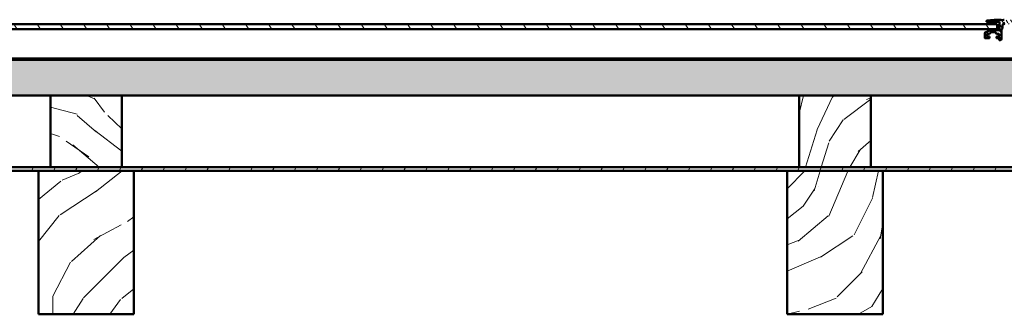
# Model space of a CAD drawing. Header units: millimetres. Extents: x 200 to 13555, y -185 to 8310.
# Tile 34 of 70: x 3215 to 4039, y 7434 to 7680. Entities that reach past the tile are written whole.
import ezdxf

# ---------------------------------------------------------------- set-up
doc = ezdxf.new("R2010")
doc.units = ezdxf.units.MM
doc.header["$LTSCALE"] = 10
doc.layers.add('Schraffur', color=7, linetype='Continuous', lineweight=18)
doc.layers.add('Sichtbare Kanten(DIN)', color=7, linetype='Continuous', lineweight=50)
pattern_1 = [(40.236, (-22.979, 22.979), (-1622.059693, -1351.69925), [23.019, -2278.8735]), (56.3099, (-5.407, 37.848), (405.51513, 675.85762), [29.242, -945.494]), (90, (10.81, 62.18), (-135.1716, 135.1716), [21.6274, -248.7163]), (91.8476, (10.814, 83.806), (-135.17061, 3919.9680786), [41.925, -4150.5732]), (57.9946, (9.462, 125.71), (-946.201179, -1486.886665), [25.5042, -2524.8982]), (45, (22.98, 147.34), (0, 270.343), [47.7904, -143.371]), (35.538, (56.772, 181.13), (-811.02639, -540.690855), [23.2557, -1139.5342]), (39.289, (-59.475, 59.475), (-1351.7233, -1081.362832), [19.2115, -1901.9376]), (45, (-44.6, 71.64), (0, 270.343), [28.6742, -162.4872]), (73.3008, (-24.331, 91.917), (675.856861, 2297.92012), [28.2246, -2794.2447]), (97.125, (-16.22, 118.951), (135.171067, -1216.54319), [43.5915, -2135.9803]), (84.2894, (-21.627, 162.206), (135.171614, 1486.886355), [27.1692, -2689.7367]), (51.3402, (-18.924, 189.24), (946.200334, 1216.5438), [34.621, -1696.42]), (33.111, (2.703, 216.274), (-2297.920462, -1486.870144), [37.1169, -3674.5621]), (38.29, (-101.379, 101.379), (1351.718886, 1081.368882), [32.7215, -3239.4405]), (48.3665, (-75.696, 121.654), (2027.569932, 2297.915776), [32.5536, -3222.8095]), (78.6901, (-54.07, 145.985), (-135.17126, -405.51454), [34.4622, -654.7795]), (92.4896, (-47.31, 179.778), (-135.173614, 2838.594139), [31.1188, -3080.7574]), (59.9314, (-48.662, 210.868), (1081.375448, 1892.405787), [29.6763, -2937.9407]), (45, (-33.8, 236.55), (0, 270.343), [22.9394, -168.222]), (32.005, (-17.572, 252.771), (1486.89327, 946.190798), [25.5042, -2524.8982]), (45, (41.9, 41.9), (0, 270.343), [0, -191.1614]), (268.152, (40.5515, 81.103), (135.1979764, 3919.967135), [41.925, -4150.5732]), (251.565, (-95.97, 174.37), (-0.0001, -270.34295), [17.098, -410.351]), (233.13, (-101.38, 158.15), (-675.859614, -946.199756), [27.0342, -1324.6817]), (201.801, (-117.6, 136.523), (-946.20301, -405.5075), [14.5585, -1441.2845]), (71.5651, (40.55, 81.1), (-0.00035, 270.34295), [21.3724, -406.0766]), (51.7098, (47.31, 101.379), (-1081.3736, -1351.715111), [32.7215, -3239.4405]), (34.875, (67.586, 127.061), (2703.4351825, 1892.3815334), [54.3719, -5382.8188]), (34.695, (-8.11, 8.11), (946.20333, 675.85574), [21.3724, -2115.8702]), (60.5241, (9.462, 20.276), (-1081.369994, -1892.396507), [35.7118, -3535.473]), (87.8789, (27.034, 51.365), (-135.171471, -3379.282917), [36.5214, -3615.608]), (79.6952, (28.386, 87.861), (405.51294, 2297.917993), [30.2253, -2992.307]), (54.4623, (33.793, 117.6), (540.68661, 811.02922), [34.8837, -1127.906]), (38.418, (54.0686, 145.985), (-2568.2611067, -2027.5705396), [50.0317, -4953.1453]), (36.87, (-41.903, 41.903), (-946.199756, -675.859614), [27.0342, -1324.6817]), (56.3099, (-20.276, 58.124), (405.51513, 675.85762), [29.242, -945.494]), (87.5104, (-4.055, 82.455), (-135.173614, -2838.594139), [31.1188, -3080.7574]), (90, (-2.7, 113.54), (-135.1716, 135.1716), [35.1446, -235.1993]), (62.354, (-2.703, 148.689), (-1216.541286, -2297.908857), [32.0446, -3172.4002]), (41.634, (12.165, 177.075), (-2297.898082, -2027.589985), [32.5536, -3222.8095]), (27.897, (36.496, 198.702), (1757.226429, 946.188096), [26.0008, -2574.084]), (36.254, (-75.696, 75.696), (1081.370083, 811.032443), [25.1433, -2489.1893]), (59.9314, (-55.42, 90.565), (1081.375448, 1892.405787), [29.6763, -2937.9407]), (77.0054, (-40.551, 116.248), (-270.342865, -1081.37266), [36.0683, -1767.3447]), (94.8991, (-32.441, 151.392), (270.342957, -3244.1094184), [47.4835, -4700.8696]), (60.9454, (-36.496, 198.702), (-405.514917, -675.85818), [27.8335, -1363.843]), (38.991, (-22.979, 223.033), (1486.880968, 1216.539186), [36.5214, -3615.608]), (21.801, (5.407, 246.012), (946.20301, 405.5075), [14.5585, -1441.2845]), (35.538, (-116.248, 116.248), (-811.02639, -540.690855), [23.2557, -1139.5342]), (55.008, (-97.324, 129.765), (1216.544385, 1757.231934), [32.9996, -3266.9678]), (82.4054, (-78.3995, 156.799), (405.5134296, 3108.954545), [40.9103, -4050.1179]), (74.0546, (62.179, 62.179), (405.514497, 1486.886393), [19.6812, -1948.451]), (55.7843, (67.586, 81.103), (-1757.23487, -2568.266608), [40.8657, -4045.702]), (37.875, (90.565, 114.896), (-1081.3721, -811.029496), [46.2358, -1494.9568])]
pattern_2 = [(25.23602, (-16.249, 28.144), (-1916.634516, -885.822018), [23.019, -2278.8735]), (41.3099, (4.573, 37.958), (566.62215, 547.8735), [29.242, -945.494]), (75, (26.54, 57.26), (-95.5808, 165.5507), [21.6274, -248.7163]), (76.84762, (32.136, 78.152), (883.99613, 3821.383476), [41.925, -4150.5732]), (42.99462, (41.676, 118.977), (-1298.79428, -1191.327849), [25.5042, -2524.8982]), (30, (60.33, 136.37), (69.97, 261.1314), [47.7904, -143.371]), (20.53802, (101.717, 160.264), (-923.3323, -312.35854), [23.2557, -1139.5342]), (24.28902, (-42.056, 72.842), (-1585.54147, -694.66517), [19.2115, -1901.9376]), (30, (-24.54, 80.74), (69.97, 261.1314), [28.6742, -162.487]), (58.30082, (0.288, 95.082), (1247.572295, 2044.696246), [28.2246, -2794.2447]), (82.12502, (15.119, 119.096), (-184.298853, -1210.075403), [43.5915, -2135.9803]), (69.28942, (21.091, 162.276), (515.399716, 1401.237142), [27.1692, -2689.7367]), (36.34022, (30.7, 187.69), (1228.823683, 930.196886), [34.621, -1696.42]), (18.11102, (58.587, 208.205), (-2604.450705, -841.461703), [37.117, -3674.562]), (23.29002, (-71.686, 124.163), (1585.538774, 694.672154), [32.7215, -3239.4405]), (33.36652, (-41.63, 137.101), (2553.225872, 1694.843471), [32.5536, -3222.8095]), (63.6901, (-14.44, 155.005), (-235.52016, -356.71216), [34.462, -654.7795]), (77.48962, (0.832, 185.897), (604.113463, 2776.857129), [31.1188, -3080.7574]), (44.93142, (7.573, 216.277), (1534.318532, 1548.043658), [29.6763, -2937.9407]), (30, (28.58, 237.24), (69.97, 261.1314), [22.9394, -168.222]), (17.00502, (48.448, 248.706), (1681.120605, 529.114484), [25.5042, -2524.8982]), (30, (51.32, 29.63), (69.97, 261.1314), [0, -191.1614]), (253.15202, (60.161, 67.844), (1145.151913, 3751.406127), [41.925, -4150.5732]), (236.565, (-47.57, 193.27), (-69.9699, -261.1312), [17.098, -410.351]), (218.13002, (-56.992, 179), (-897.72449, -739.03379), [27.0342, -1324.6817]), (186.80102, (-78.257, 162.308), (-1018.91493, -146.7952), [14.5585, -1441.2845]), (56.5651, (60.16, 67.84), (69.9695, 261.1314), [21.3724, -406.0766]), (36.70982, (71.937, 85.68), (-1394.375905, -1025.776994), [32.7215, -3239.4405]), (19.87502, (98.169, 105.239), (3101.1018064, 1128.2008865), [54.3719, -5382.8188]), (19.69502, (-5.735, 9.933), (1088.886412, 407.931495), [21.3724, -2115.87]), (45.52412, (14.387, 17.136), (-1534.310861, -1548.036105), [35.7118, -3535.473]), (72.87892, (39.407, 42.618), (-1005.18714, -3229.152083), [36.5214, -3615.608]), (64.69522, (50.159, 77.521), (986.439542, 2114.664247), [30.2253, -2992.307]), (39.46232, (63.078, 104.846), (732.17272, 643.45436), [34.8837, -1127.906]), (23.41802, (90.01, 127.017), (-3005.523101, -1293.769027), [50.0317, -4953.1453]), (21.87002, (-29.63, 51.32), (-1088.88396, -407.93616), [27.0342, -1324.6817]), (41.3099, (-4.54, 61.39), (566.62215, 547.8735), [29.242, -945.494]), (72.51042, (17.424, 80.695), (-865.248859, -2706.886219), [31.1188, -3080.7574]), (75, (26.78, 110.37), (-95.5808, 165.5507), [35.1446, -235.1993]), (47.35402, (35.872, 144.322), (-1769.830484, -1904.746144), [32.0446, -3172.4002]), (26.63402, (57.581, 167.892), (-2744.377479, -1363.762809), [32.5536, -3222.8095]), (12.89702, (86.68, 182.486), (1942.241712, 459.144606), [26.0008, -2574.084]), (21.25402, (-53.525, 92.708), (1254.433738, 503.518496), [25.1433, -2489.1893]), (44.93142, (-30.092, 101.823), (1534.318532, 1548.043658), [29.6763, -2937.9407]), (62.00542, (-9.083, 122.782), (-541.010617, -974.55611), [36.0683, -1767.3447]), (79.89912, (7.847, 154.63), (-578.5048154, -3203.539201), [47.4835, -4700.8696]), (45.94542, (16.175, 201.377), (-566.62209, -547.87411), [27.8335, -1363.843]), (23.99102, (35.529, 221.381), (1751.079932, 790.254185), [36.5214, -3615.608]), (6.80102, (68.895, 236.23), (1018.91493, 146.7952), [14.5585, -1441.2845]), (20.53802, (-82.2, 142.374), (-923.3323, -312.35854), [23.2557, -1139.5342]), (40.00802, (-60.422, 150.532), (1629.896195, 1382.491484), [32.9996, -3266.9678]), (67.40542, (-35.146, 171.7475), (1196.351417, 2898.065353), [40.9103, -4050.118]), (59.05462, (76.153, 43.967), (776.530925, 1331.267394), [19.6812, -1948.451]), (40.78432, (86.274, 60.847), (-2362.074069, -2025.95011), [40.8657, -4045.702]), (22.87502, (117.216, 87.54), (-1254.434925, -503.51513), [46.236, -1494.957])]

msp = doc.modelspace()

# ---------------------------------------------------------------- hatches: boundary and pattern name
at = {"layer": 'Schraffur'}
h = msp.add_hatch(dxfattribs=at)
h.set_pattern_fill('ANSI31', color=256, scale=25.4, angle=80, style=0)
h.set_pattern_definition([(125, (0, 0), (-2.6008077, -1.8211052), [])])
edge = h.paths.add_edge_path()
edge.add_line((4037.47, 7679.9), (4036.6, 7680.34))
edge.add_ellipse((4036.47, 7680.07), major_axis=(0, 0.3), ratio=0.999883, start_angle=333.43495, end_angle=360)
edge.add_line((4036.47, 7680.37), (4031.07, 7680.37))
edge.add_ellipse((4031.07, 7680.07), major_axis=(0, 0.3), ratio=0.999883, start_angle=0, end_angle=7)
edge.add_line((4031.03, 7680.37), (4024.8, 7679.61))
edge.add_ellipse((4024.84, 7679.31), major_axis=(0, 0.3), ratio=0.999883, start_angle=7, end_angle=90)
edge.add_line((4024.54, 7679.31), (4024.54, 7679.07))
edge.add_ellipse((4025.04, 7679.07), major_axis=(0, 0.5), ratio=0.999883, start_angle=90, end_angle=180)
edge.add_line((4025.04, 7678.57), (4035.24, 7678.57))
edge.add_ellipse((4035.24, 7678.27), major_axis=(0, 0.3), ratio=0.999883, start_angle=270, end_angle=360, ccw=False)
edge.add_line((4035.54, 7678.27), (4035.54, 7671.87))
edge.add_ellipse((4035.24, 7671.87), major_axis=(0, 0.3), ratio=0.999883, start_angle=180, end_angle=270, ccw=False)
edge.add_line((4035.24, 7671.57), (4027.76, 7671.57))
edge.add_ellipse((4027.76, 7670.57), major_axis=(0, 1), ratio=0.999883, start_angle=0, end_angle=25)
edge.add_line((4027.34, 7671.48), (4023.32, 7669.61))
edge.add_ellipse((4023.54, 7669.15), major_axis=(0, 0.5), ratio=0.999883, start_angle=25, end_angle=90)
edge.add_line((4023.04, 7669.15), (4023.04, 7665.37))
edge.add_ellipse((4023.54, 7665.37), major_axis=(0, 0.5), ratio=0.999883, start_angle=90, end_angle=180)
edge.add_line((4023.54, 7664.87), (4026.74, 7664.87))
edge.add_ellipse((4026.74, 7665.17), major_axis=(0, -0.3), ratio=0.999883, start_angle=0, end_angle=90)
edge.add_line((4027.04, 7665.17), (4027.04, 7666.17))
edge.add_ellipse((4026.74, 7666.17), major_axis=(0, -0.3), ratio=0.999883, start_angle=90, end_angle=180)
edge.add_line((4026.74, 7666.47), (4025.29, 7666.47))
edge.add_ellipse((4025.29, 7666.77), major_axis=(0, -0.3), ratio=0.999883, start_angle=270, end_angle=360, ccw=False)
edge.add_line((4024.99, 7666.77), (4024.99, 7668.27))
edge.add_ellipse((4025.29, 7668.27), major_axis=(0, -0.3), ratio=0.999883, start_angle=180, end_angle=270, ccw=False)
edge.add_line((4025.29, 7668.57), (4026.91, 7668.57))
edge.add_ellipse((4026.91, 7668.87), major_axis=(0, -0.3), ratio=0.999883, start_angle=0, end_angle=47)
edge.add_line((4027.13, 7668.67), (4028.35, 7669.98))
edge.add_ellipse((4028.57, 7669.77), major_axis=(0, -0.3), ratio=0.999883, start_angle=180, end_angle=227, ccw=False)
edge.add_line((4028.57, 7670.07), (4031.51, 7670.07))
edge.add_ellipse((4031.51, 7669.77), major_axis=(0, -0.3), ratio=0.999883, start_angle=133, end_angle=180, ccw=False)
edge.add_line((4031.73, 7669.98), (4032.95, 7668.67))
edge.add_ellipse((4033.17, 7668.87), major_axis=(0, -0.3), ratio=0.999883, start_angle=313, end_angle=360)
edge.add_line((4033.17, 7668.57), (4034.79, 7668.57))
edge.add_ellipse((4034.79, 7668.27), major_axis=(0, 0.3), ratio=0.999883, start_angle=270, end_angle=360, ccw=False)
edge.add_line((4035.09, 7668.27), (4035.09, 7666.77))
edge.add_ellipse((4034.79, 7666.77), major_axis=(0, 0.3), ratio=0.999883, start_angle=180, end_angle=270, ccw=False)
edge.add_line((4034.79, 7666.47), (4033.34, 7666.47))
edge.add_ellipse((4033.34, 7666.17), major_axis=(0, 0.3), ratio=0.999883, start_angle=0, end_angle=90)
edge.add_line((4033.04, 7666.17), (4033.04, 7665.17))
edge.add_ellipse((4033.34, 7665.17), major_axis=(0, 0.3), ratio=0.999883, start_angle=90, end_angle=180)
edge.add_line((4033.34, 7664.87), (4034.79, 7664.87))
edge.add_ellipse((4034.79, 7664.57), major_axis=(0, 0.3), ratio=0.999883, start_angle=270, end_angle=360, ccw=False)
edge.add_line((4035.09, 7664.57), (4035.09, 7663.57))
edge.add_ellipse((4035.39, 7663.57), major_axis=(0, 0.3), ratio=0.999883, start_angle=90, end_angle=180)
edge.add_line((4035.39, 7663.27), (4036.04, 7663.27))
edge.add_ellipse((4036.04, 7664.27), major_axis=(0, -1), ratio=0.999883, start_angle=0, end_angle=90)
edge.add_line((4037.04, 7664.27), (4037.04, 7672.27))
edge.add_ellipse((4037.54, 7672.27), major_axis=(0, -0.5), ratio=0.999883, start_angle=180, end_angle=270, ccw=False)
edge.add_ellipse((4037.54, 7673.27), major_axis=(0, -0.5), ratio=0.999883, start_angle=0, end_angle=90)
edge.add_line((4038.04, 7673.27), (4038.04, 7675.49))
edge.add_ellipse((4040.29, 7675.49), major_axis=(0, -2.25), ratio=0.999883, start_angle=187.64687, end_angle=270, ccw=False)
edge.add_ellipse((4042.29, 7660.59), major_axis=(0, -17.28), ratio=0.999883, start_angle=172.35313, end_angle=187.64687, ccw=False)
edge.add_ellipse((4044.29, 7675.49), major_axis=(0, 2.25), ratio=0.999883, start_angle=270, end_angle=352.35313, ccw=False)
edge.add_line((4046.54, 7675.49), (4046.54, 7671.12))
edge.add_ellipse((4047.29, 7671.12), major_axis=(0, 0.75), ratio=0.999883, start_angle=90, end_angle=270)
edge.add_line((4048.04, 7671.12), (4048.04, 7675.49))
edge.add_ellipse((4050.29, 7675.49), major_axis=(0, -2.25), ratio=0.999883, start_angle=187.64687, end_angle=270, ccw=False)
edge.add_ellipse((4052.29, 7660.59), major_axis=(0, -17.28), ratio=0.999883, start_angle=172.35313, end_angle=187.64687, ccw=False)
edge.add_ellipse((4054.29, 7675.49), major_axis=(0, 2.25), ratio=0.999883, start_angle=270, end_angle=352.35313, ccw=False)
edge.add_line((4056.54, 7675.49), (4056.54, 7671.12))
edge.add_ellipse((4057.29, 7671.12), major_axis=(0, 0.75), ratio=0.999883, start_angle=90, end_angle=270)
edge.add_line((4058.04, 7671.12), (4058.04, 7674.97))
edge.add_ellipse((4059.04, 7674.97), major_axis=(0, -1), ratio=0.999883, start_angle=193.34236, end_angle=270, ccw=False)
edge.add_ellipse((4058.74, 7676.24), major_axis=(0, -0.3), ratio=0.999883, start_angle=13.34236, end_angle=90)
edge.add_line((4059.04, 7676.24), (4059.04, 7679.37))
edge.add_ellipse((4058.04, 7679.37), major_axis=(0, -1), ratio=0.999883, start_angle=90, end_angle=180)
edge.add_line((4058.04, 7680.37), (4057.11, 7680.37))
edge.add_ellipse((4057.11, 7680.07), major_axis=(0, 0.3), ratio=0.999883, start_angle=0, end_angle=26.56505)
edge.add_line((4056.97, 7680.34), (4056.1, 7679.9))
edge.add_ellipse((4055.97, 7680.17), major_axis=(0, 0.3), ratio=0.999883, start_angle=180, end_angle=206.56505, ccw=False)
edge.add_line((4055.97, 7679.87), (4055.61, 7679.87))
edge.add_ellipse((4055.61, 7680.17), major_axis=(0, 0.3), ratio=0.999883, start_angle=153.43495, end_angle=180, ccw=False)
edge.add_line((4055.47, 7679.9), (4054.6, 7680.34))
edge.add_ellipse((4054.47, 7680.07), major_axis=(0, 0.3), ratio=0.999883, start_angle=333.43495, end_angle=360)
edge.add_line((4054.47, 7680.37), (4054.11, 7680.37))
edge.add_ellipse((4054.11, 7680.07), major_axis=(0, 0.3), ratio=0.999883, start_angle=0, end_angle=26.56505)
edge.add_line((4053.97, 7680.34), (4053.1, 7679.9))
edge.add_ellipse((4052.97, 7680.17), major_axis=(0, 0.3), ratio=0.999883, start_angle=180, end_angle=206.56505, ccw=False)
edge.add_line((4052.97, 7679.87), (4052.61, 7679.87))
edge.add_ellipse((4052.61, 7680.17), major_axis=(0, 0.3), ratio=0.999883, start_angle=153.43495, end_angle=180, ccw=False)
edge.add_line((4052.47, 7679.9), (4051.6, 7680.34))
edge.add_ellipse((4051.47, 7680.07), major_axis=(0, 0.3), ratio=0.999883, start_angle=333.43495, end_angle=360)
edge.add_line((4051.47, 7680.37), (4051.11, 7680.37))
edge.add_ellipse((4051.11, 7680.07), major_axis=(0, 0.3), ratio=0.999883, start_angle=0, end_angle=26.56505)
edge.add_line((4050.97, 7680.34), (4050.1, 7679.9))
edge.add_ellipse((4049.97, 7680.17), major_axis=(0, 0.3), ratio=0.999883, start_angle=180, end_angle=206.56505, ccw=False)
edge.add_line((4049.97, 7679.87), (4049.61, 7679.87))
edge.add_ellipse((4049.61, 7680.17), major_axis=(0, 0.3), ratio=0.999883, start_angle=153.43495, end_angle=180, ccw=False)
edge.add_line((4049.47, 7679.9), (4048.6, 7680.34))
edge.add_ellipse((4048.47, 7680.07), major_axis=(0, 0.3), ratio=0.999883, start_angle=333.43495, end_angle=360)
edge.add_line((4048.47, 7680.37), (4048.11, 7680.37))
edge.add_ellipse((4048.11, 7680.07), major_axis=(0, 0.3), ratio=0.999883, start_angle=0, end_angle=26.56505)
edge.add_line((4047.97, 7680.34), (4047.1, 7679.9))
edge.add_ellipse((4046.97, 7680.17), major_axis=(0, 0.3), ratio=0.999883, start_angle=180, end_angle=206.56505, ccw=False)
edge.add_line((4046.97, 7679.87), (4046.61, 7679.87))
edge.add_ellipse((4046.61, 7680.17), major_axis=(0, 0.3), ratio=0.999883, start_angle=153.43495, end_angle=180, ccw=False)
edge.add_line((4046.47, 7679.9), (4045.6, 7680.34))
edge.add_ellipse((4045.47, 7680.07), major_axis=(0, 0.3), ratio=0.999883, start_angle=333.43495, end_angle=360)
edge.add_line((4045.47, 7680.37), (4045.11, 7680.37))
edge.add_ellipse((4045.11, 7680.07), major_axis=(0, 0.3), ratio=0.999883, start_angle=0, end_angle=26.56505)
edge.add_line((4044.97, 7680.34), (4044.1, 7679.9))
edge.add_ellipse((4043.97, 7680.17), major_axis=(0, 0.3), ratio=0.999883, start_angle=180, end_angle=206.56505, ccw=False)
edge.add_line((4043.97, 7679.87), (4043.61, 7679.87))
edge.add_ellipse((4043.61, 7680.17), major_axis=(0, 0.3), ratio=0.999883, start_angle=153.43495, end_angle=180, ccw=False)
edge.add_line((4043.47, 7679.9), (4042.6, 7680.34))
edge.add_ellipse((4042.47, 7680.07), major_axis=(0, 0.3), ratio=0.999883, start_angle=333.43495, end_angle=360)
edge.add_line((4042.47, 7680.37), (4042.11, 7680.37))
edge.add_ellipse((4042.11, 7680.07), major_axis=(0, 0.3), ratio=0.999883, start_angle=0, end_angle=26.56505)
edge.add_line((4041.97, 7680.34), (4041.1, 7679.9))
edge.add_ellipse((4040.97, 7680.17), major_axis=(0, 0.3), ratio=0.999883, start_angle=180, end_angle=206.56505, ccw=False)
edge.add_line((4040.97, 7679.87), (4040.61, 7679.87))
edge.add_ellipse((4040.61, 7680.17), major_axis=(0, 0.3), ratio=0.999883, start_angle=153.43495, end_angle=180, ccw=False)
edge.add_line((4040.47, 7679.9), (4039.6, 7680.34))
edge.add_ellipse((4039.47, 7680.07), major_axis=(0, 0.3), ratio=0.999883, start_angle=333.43495, end_angle=360)
edge.add_line((4039.47, 7680.37), (4039.11, 7680.37))
edge.add_ellipse((4039.11, 7680.07), major_axis=(0, 0.3), ratio=0.999883, start_angle=0, end_angle=26.56505)
edge.add_line((4038.97, 7680.34), (4038.1, 7679.9))
edge.add_ellipse((4037.97, 7680.17), major_axis=(0, 0.3), ratio=0.999883, start_angle=180, end_angle=206.56505, ccw=False)
edge.add_line((4037.97, 7679.87), (4037.61, 7679.87))
edge.add_ellipse((4037.61, 7680.17), major_axis=(0, 0.3), ratio=0.999883, start_angle=153.43495, end_angle=180, ccw=False)
h = msp.add_hatch(dxfattribs=at)
h.set_pattern_fill('ANSI31', color=256, scale=127, angle=80, style=0)
h.set_pattern_definition([(125, (0, 0), (-13.00404, -9.105526), [])])
h.paths.add_polyline_path([(4033.54, 7672.57), (4033.54, 7676.57), (2476.54, 7676.57), (2476.54, 7672.57)])
h = msp.add_hatch(dxfattribs=at)
h.set_pattern_fill('ANSI31', color=256, scale=127, angle=90.00021, style=0)
h.set_pattern_definition([(135.00021, (0, 0), (-11.22528, -11.225361), [])])
h.paths.add_polyline_path([(7399.54, 7646.95), (7399.54, 7647.95), (7368.83, 7647.95), (7368.06, 7647.95), (7299.71, 7647.95), (7298.94, 7647.95), (7298.48, 7647.95), (7297.71, 7647.95), (7249.36, 7647.95), (7248.59, 7647.95), (2439.48, 7647.95), (2438.71, 7647.95), (2390.36, 7647.95), (2389.59, 7647.95), (2389.13, 7647.95), (2388.36, 7647.95), (2320.01, 7647.95), (2319.24, 7647.95), (2288.54, 7647.95), (2288.54, 7646.95)])
h = msp.add_hatch(dxfattribs=at)
h.set_pattern_fill('WOOD', color=256, scale=191.161419, angle=45, style=0, pattern_type=2)
h.set_pattern_definition(pattern_1)
h.paths.add_polyline_path([(2288.54, 7616.95), (2613.34, 7616.95), (2673.34, 7616.95), (3240.54, 7616.95), (3300.54, 7616.95), (3867.74, 7616.95), (3927.74, 7616.95), (4494.94, 7616.95), (4554.94, 7616.95), (5122.14, 7616.95), (5182.14, 7616.95), (5749.34, 7616.95), (5809.34, 7616.95), (6376.54, 7616.95), (6436.54, 7616.95), (7003.74, 7616.95), (7063.74, 7616.95), (7399.54, 7616.95), (7399.54, 7646.95), (2288.54, 7646.95)])
h = msp.add_hatch(dxfattribs=at)
h.set_pattern_fill('WOOD', color=256, scale=191.161419, angle=150.00025, style=0, pattern_type=2)
h.set_pattern_definition([(145.23625, (-16.249, -28.144), (1725.466372, -1216.936446), [23.019, -2278.8735]), (161.31015, (-35.16, -15.02), (-757.7843, 216.76947), [29.242, -945.494]), (195.0002, (-62.86, -5.65), (-95.58, -165.551), [21.6274, -248.7163]), (196.84785, (-83.7495, -11.246), (-3751.40877, -1145.143254), [41.925, -4150.5732]), (162.99485, (-123.875, -23.397), (1681.119383, -529.118364), [25.5042, -2524.8982]), (150.0002, (-148.26, -15.94), (-261.131, -69.971), [47.7904, -143.371]), (140.53825, (-189.652, 7.957), (732.17909, -643.44711), [23.2557, -1139.5342]), (144.28925, (-42.055, -72.842), (1394.372417, -1025.781173), [19.2115, -1901.9376]), (150.0002, (-57.65, -61.63), (-261.131, -69.971), [28.674, -162.487]), (178.30105, (-82.487, -47.292), (-2394.545266, 58.071844), [28.2246, -2794.2447]), (202.12525, (-110.7, -46.455), (1140.10373, 445.434657), [43.5915, -2135.9803]), (189.28965, (-151.081, -62.873), (-1471.20583, -254.275058), [27.1692, -2689.7367]), (156.34045, (-177.894, -67.259), (-1419.98831, 599.08855), [34.621, -1696.42]), (138.11125, (-209.605, -53.366), (2030.959715, -1834.781706), [37.117, -3674.562]), (143.29025, (-71.685, -124.163), (-1394.377118, 1025.775345), [32.7215, -3239.4405]), (153.36675, (-97.917, -104.604), (-2744.395753, 1363.726034), [32.5536, -3222.8095]), (183.69035, (-127.017, -90.01), (426.68197, -25.6087), [34.462, -654.7795]), (197.48985, (-161.407, -92.229), (-2706.882175, -865.261509), [31.1188, -3080.7574]), (164.93165, (-191.087, -101.581), (-2107.806562, 554.728782), [29.6763, -2937.9407]), (150.0002, (-219.74, -93.87), (-261.131, -69.971), [22.9394, -168.222]), (137.00525, (-239.61, -82.396), (-1298.79153, 1191.330846), [25.5042, -2524.8982]), (150.0002, (-51.32, 29.63), (-261.131, -69.971), [0, -191.1614]), (13.15225, (-88.835, 18.178), (-3821.385517, -883.98731), [41.925, -4150.5732]), (356.5652, (-143.59, -137.83), (261.131, 69.9709), [17.098, -410.351]), (338.13025, (-126.523, -138.857), (1088.88587, -407.93107), [27.0342, -1324.6817]), (306.80125, (-101.434, -148.927), (636.588994, -809.00613), [14.5585, -1441.2845]), (176.5653, (-88.835, 18.18), (-261.13085, -69.9714), [21.3724, -406.0766]), (156.71005, (-110.169, 19.459), (1585.539595, -694.670279), [32.7215, -3239.4405]), (139.87525, (-140.2244, 32.3964), (-2527.6098004, 2121.522649), [54.3719, -5382.8188]), (139.69525, (-5.735, -9.933), (-897.725124, 739.03405), [21.3724, -2115.87]), (165.52435, (-22.034, 3.892), (2107.796186, -554.725915), [35.7118, -3535.473]), (192.87915, (-56.612, 12.819), (3299.118406, 744.071301), [36.5214, -3615.608]), (184.69545, (-92.215, 4.678), (-2324.571938, -203.059481), [30.2253, -2992.307]), (159.46255, (-122.338, 2.204), (-923.3354, 312.34939), [34.8837, -1127.906]), (143.41825, (-155.005, 14.442), (2623.206018, -1955.964619), [50.0317, -4953.1453]), (141.87025, (-29.63, -51.32), (897.72794, -739.02959), [27.0342, -1324.6817]), (161.31015, (-50.895, -34.63), (-757.7843, 216.76947), [29.242, -945.494]), (192.51065, (-78.595, -25.258), (2776.854305, 604.12644), [31.1188, -3080.7574]), (195.0002, (-108.98, -32), (-95.58, -165.551), [35.1446, -235.1993]), (167.35425, (-142.922, -41.095), (2534.476052, -580.33521), [32.0446, -3172.4002]), (146.63425, (-174.19, -34.08), (2553.248582, -1694.809258), [32.5536, -3222.8095]), (132.89725, (-201.377, -16.176), (-1368.75741, 1452.453025), [26.0008, -2574.084]), (141.25425, (-53.525, -92.709), (-1063.279931, 834.608092), [25.1433, -2489.1893]), (164.93165, (-73.135, -76.972), (-2107.806562, 554.728782), [29.6763, -2937.9407]), (182.00565, (-101.79, -69.257), (1114.495584, 18.75346), [36.0683, -1767.3447]), (199.89935, (-137.837, -70.5195), (3063.594447, 1100.781675), [47.4835, -4700.8696]), (165.94565, (-182.485, -86.681), (757.78478, -216.769115), [27.8335, -1363.843]), (143.99125, (-209.486, -79.922), (-1559.924536, 1121.346532), [36.5214, -3615.608]), (126.80125, (-239.029, -58.45), (-636.588994, 809.00613), [14.5585, -1441.2845]), (140.53825, (-82.2, -142.374), (732.17909, -643.44711), [23.2557, -1139.5342]), (160.00825, (-100.153, -127.593), (-2012.223651, 720.277925), [32.9996, -3266.9678]), (187.40565, (-131.164, -116.311), (-3107.972317, -412.974071), [40.9103, -4050.118]), (179.05485, (-76.153, 43.967), (-1541.17687, 6.855804), [19.6812, -1948.451]), (160.78455, (-95.832, 44.2914), (2935.565322, -1032.629653), [40.8657, -4045.702]), (142.87525, (-134.42, 57.741), (1063.27761, -834.610805), [46.236, -1494.957])])
h.paths.add_polyline_path([(3300.54, 7556.95), (3300.54, 7616.95), (3240.54, 7616.95), (3240.54, 7556.95)])
h = msp.add_hatch(dxfattribs=at)
h.set_pattern_fill('WOOD', color=256, scale=191.161419, angle=30.00002, style=0, pattern_type=2)
h.set_pattern_definition(pattern_2)
h.paths.add_polyline_path([(3927.74, 7556.95), (3927.74, 7616.95), (3867.74, 7616.95), (3867.74, 7556.95)])
h = msp.add_hatch(dxfattribs=at)
h.set_pattern_fill('ANSI31', color=256, scale=127, angle=14.99998, style=0)
h.set_pattern_definition([(59.99998, (0, 0), (-13.74815, 7.937505), [])])
h.paths.add_polyline_path([(7974.54, 7553.95), (7974.54, 7556.95), (7690.94, 7556.95), (7630.94, 7556.95), (7063.74, 7556.95), (7003.74, 7556.95), (6436.54, 7556.95), (6376.54, 7556.95), (5809.34, 7556.95), (5749.34, 7556.95), (5182.14, 7556.95), (5122.14, 7556.95), (4554.94, 7556.95), (4494.94, 7556.95), (3927.74, 7556.95), (3867.74, 7556.95), (3300.54, 7556.95), (3240.54, 7556.95), (2673.34, 7556.95), (2613.34, 7556.95), (2046.14, 7556.95), (1986.14, 7556.95), (1702.54, 7556.95), (1702.54, 7553.95), (1976.14, 7553.95), (2056.14, 7553.95), (2603.34, 7553.95), (2683.34, 7553.95), (3230.54, 7553.95), (3310.54, 7553.95), (3857.74, 7553.95), (3937.74, 7553.95), (4484.94, 7553.95), (4564.94, 7553.95), (5112.14, 7553.95), (5192.14, 7553.95), (5739.34, 7553.95), (5819.34, 7553.95), (6366.54, 7553.95), (6446.54, 7553.95), (6993.74, 7553.95), (7073.74, 7553.95), (7620.94, 7553.95), (7700.94, 7553.95)])
h = msp.add_hatch(dxfattribs=at)
h.set_pattern_fill('WOOD', color=256, scale=191.161419, angle=45, style=0, pattern_type=2)
h.set_pattern_definition(pattern_1)
h.paths.add_polyline_path([(3230.54, 7553.95), (3230.54, 7433.95), (3310.54, 7433.95), (3310.54, 7553.95)])
h = msp.add_hatch(dxfattribs=at)
h.set_pattern_fill('WOOD', color=256, scale=191.161419, angle=30.00002, style=0, pattern_type=2)
h.set_pattern_definition(pattern_2)
h.paths.add_polyline_path([(3857.74, 7553.95), (3857.74, 7433.95), (3937.74, 7433.95), (3937.74, 7553.95)])

# ---------------------------------------------------------------- linework, layer by layer
at = {"layer": 'Sichtbare Kanten(DIN)'}
for p, q in [((4024.54, 7679.31), (4024.54, 7679.07)), ((4024.54, 7679.07), (4024.54, 7679.07)), ((4031.03, 7680.37), (4024.8, 7679.61)), ((4035.24, 7678.57), (4025.04, 7678.57)), ((4025.04, 7678.57), (4035.24, 7678.57)), ((4036.47, 7680.37), (4031.07, 7680.37)), ((4035.54, 7678.27), (4035.54, 7671.87)), ((4037.47, 7679.9), (4036.6, 7680.34)), ((4037.97, 7679.87), (4037.61, 7679.87)), ((4038.97, 7680.34), (4038.1, 7679.9)), ((4039.47, 7680.37), (4039.11, 7680.37)), ((4033.54, 7676.57), (2476.54, 7676.57)), ((4033.54, 7672.57), (2476.54, 7672.57)), ((2476.54, 7672.57), (4033.54, 7672.57)), ((4023.04, 7669.15), (4023.04, 7665.37)), ((4027.34, 7671.48), (4023.32, 7669.61)), ((4027.13, 7668.67), (4028.35, 7669.98)), ((4028.35, 7669.97), (4027.13, 7668.67)), ((4035.24, 7671.57), (4027.76, 7671.57)), ((4031.51, 7670.07), (4028.57, 7670.07)), ((4028.57, 7670.07), (4031.51, 7670.07)), ((4031.73, 7669.98), (4032.95, 7668.67)), ((4032.95, 7668.67), (4031.73, 7669.97)), ((4033.54, 7672.57), (4033.54, 7676.57)), ((4033.54, 7672.57), (4033.54, 7672.57)), ((4037.04, 7664.27), (4037.04, 7672.27)), ((4038.04, 7673.27), (4038.04, 7675.49)), ((4038.04, 7673.27), (4038.04, 7673.27)), ((4023.04, 7665.37), (4023.04, 7665.37)), ((4026.74, 7664.87), (4023.54, 7664.87)), ((4023.54, 7664.87), (4026.74, 7664.87)), ((4024.99, 7666.77), (4024.99, 7668.27)), ((4026.91, 7668.57), (4025.29, 7668.57)), ((4025.29, 7668.57), (4026.91, 7668.57)), ((4026.74, 7666.47), (4025.29, 7666.47)), ((4027.04, 7665.17), (4027.04, 7666.17)), ((4027.04, 7665.17), (4027.04, 7665.17)), ((4033.04, 7666.17), (4033.04, 7665.17)), ((4033.04, 7665.17), (4033.04, 7665.17)), ((4034.79, 7668.57), (4033.17, 7668.57)), ((4033.17, 7668.57), (4034.79, 7668.57)), ((4034.79, 7666.47), (4033.34, 7666.47)), ((4034.79, 7664.87), (4033.34, 7664.87)), ((4033.34, 7664.87), (4034.79, 7664.87)), ((4035.09, 7668.27), (4035.09, 7666.77)), ((4035.09, 7664.57), (4035.09, 7663.57)), ((4035.09, 7663.57), (4035.09, 7663.57)), ((4036.04, 7663.27), (4035.39, 7663.27)), ((4035.39, 7663.27), (4036.04, 7663.27)), ((4037.04, 7664.27), (4037.04, 7664.27)), ((7399.54, 7647.95), (2288.54, 7647.95)), ((7399.54, 7646.95), (2288.54, 7646.95)), ((2288.54, 7646.95), (7399.54, 7646.95)), ((2288.54, 7616.95), (7399.54, 7616.95)), ((3300.54, 7616.95), (3240.54, 7616.95)), ((3240.54, 7616.95), (3240.54, 7556.95)), ((3300.54, 7556.95), (3300.54, 7616.95)), ((3927.74, 7616.95), (3867.74, 7616.95)), ((3867.74, 7616.95), (3867.74, 7556.95)), ((3927.74, 7556.95), (3927.74, 7616.95)), ((7974.54, 7556.95), (1702.54, 7556.95)), ((1702.54, 7553.95), (7974.54, 7553.95)), ((3230.54, 7553.95), (3230.54, 7433.95)), ((3310.54, 7553.95), (3230.54, 7553.95)), ((3240.54, 7556.95), (3300.54, 7556.95)), ((3310.54, 7433.95), (3310.54, 7553.95)), ((3857.74, 7553.95), (3857.74, 7433.95)), ((3937.74, 7553.95), (3857.74, 7553.95)), ((3867.74, 7556.95), (3927.74, 7556.95)), ((3937.74, 7433.95), (3937.74, 7553.95)), ((3230.54, 7433.95), (3310.54, 7433.95)), ((3857.74, 7433.95), (3937.74, 7433.95))]:
    msp.add_line(p, q, dxfattribs=at)
for centre, major_axis, start_param, end_param in [((4024.84, 7679.31), (0, 0.3), 0.122173, 1.570796), ((4025.04, 7679.07), (0, 0.5), 1.570796, 3.141593), ((4025.04, 7679.07), (0, 0.5), 1.570796, 3.141593), ((4031.07, 7680.07), (0, 0.3), 0, 0.122173), ((4035.24, 7678.27), (0, 0.3), 4.712389, 6.283185), ((4035.24, 7678.27), (0, 0.3), 4.712389, 6.283185), ((4036.47, 7680.07), (0, 0.3), 5.819538, 6.283185), ((4037.61, 7680.17), (0, 0.3), 2.677945, 3.141593), ((4037.97, 7680.17), (0, 0.3), 3.141593, 3.60524), ((4040.29, 7675.49), (0, -2.25), 3.275056, 4.712389), ((4040.29, 7675.49), (0, -2.25), 3.275056, 4.712389), ((4039.11, 7680.07), (0, 0.3), 0, 0.463648), ((4023.54, 7669.15), (0, 0.5), 0.436332, 1.570796), ((4027.76, 7670.57), (0, 1), 0, 0.436332), ((4028.57, 7669.77), (0, -0.3), 3.141593, 3.961897), ((4028.57, 7669.77), (0, -0.3), 3.141593, 3.961897), ((4031.51, 7669.77), (0, -0.3), 2.321288, 3.141593), ((4031.51, 7669.77), (0, -0.3), 2.321288, 3.141593), ((4035.24, 7671.87), (0, 0.3), 3.141593, 4.712389), ((4037.54, 7672.27), (0, -0.5), 3.141593, 4.712389), ((4037.54, 7672.27), (0, -0.5), 3.141593, 4.712389), ((4037.54, 7673.27), (0, -0.5), 0, 1.570796), ((4037.54, 7673.27), (0, -0.5), 0, 1.570796), ((4023.54, 7665.37), (0, 0.5), 1.570796, 3.141593), ((4023.54, 7665.37), (0, 0.5), 1.570796, 3.141593), ((4025.29, 7668.27), (0, -0.3), 3.141593, 4.712389), ((4025.29, 7668.27), (0, -0.3), 3.141593, 4.712389), ((4025.29, 7666.77), (0, -0.3), 4.712389, 6.283185), ((4026.74, 7666.17), (0, -0.3), 1.570796, 3.141593), ((4026.74, 7665.17), (0, -0.3), 0, 1.570796), ((4026.74, 7665.17), (0, -0.3), 0, 1.570796), ((4026.91, 7668.87), (0, -0.3), 0, 0.820305), ((4026.91, 7668.87), (0, -0.3), 0, 0.820305), ((4033.17, 7668.87), (0, -0.3), 5.462881, 6.283185), ((4033.17, 7668.87), (0, -0.3), 5.462881, 6.283185), ((4033.34, 7666.17), (0, 0.3), 0, 1.570796), ((4033.34, 7665.17), (0, 0.3), 1.570796, 3.141593), ((4033.34, 7665.17), (0, 0.3), 1.570796, 3.141593), ((4034.79, 7668.27), (0, 0.3), 4.712389, 6.283185), ((4034.79, 7668.27), (0, 0.3), 4.712389, 6.283185), ((4034.79, 7666.77), (0, 0.3), 3.141593, 4.712389), ((4034.79, 7664.57), (0, 0.3), 4.712389, 6.283185), ((4034.79, 7664.57), (0, 0.3), 4.712389, 6.283185), ((4035.39, 7663.57), (0, 0.3), 1.570796, 3.141593), ((4035.39, 7663.57), (0, 0.3), 1.570796, 3.141593), ((4036.04, 7664.27), (0, -1), 0, 1.570796), ((4036.04, 7664.27), (0, -1), 0, 1.570796)]:
    msp.add_ellipse(centre, major_axis=major_axis, ratio=0.999883, start_param=start_param, end_param=end_param, dxfattribs=at)

doc.saveas('drawing.dxf')
